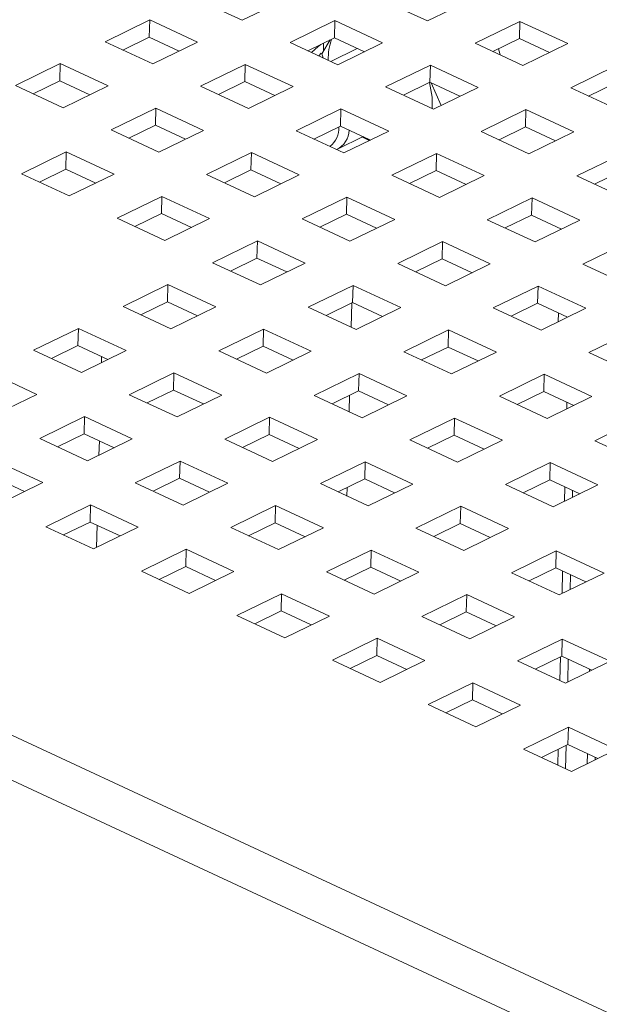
# Paper-space layout '3' of a CAD drawing. Header units: inches. Extents: x 1 to 109, y 1 to 85.
# Tile 34 of 107: x 14.89 to 16.36, y 25.74 to 28.25. Entities that reach past the tile are written whole.
import ezdxf

# ---------------------------------------------------------------- set-up
doc = ezdxf.new("R2010")
doc.units = ezdxf.units.IN
doc.header["$MEASUREMENT"] = 0

psp = doc.layouts.new('3')

# ---------------------------------------------------------------- linework, layer by layer
at = {"color": 7, "linetype": 'Continuous', "lineweight": 15, "ltscale": 5}
for p, q in [((4.8257, 31.1058), (17.6813, 25.1165)), ((17.6467, 25.0185), (4.7559, 31.0243)), ((15.332, 28.3056), (15.4536, 28.249)), ((15.4536, 28.249), (15.5675, 28.3047)), ((15.803, 28.3037), (15.9246, 28.2471)), ((15.9246, 28.2471), (16.0386, 28.3028)), ((15.2181, 28.2499), (15.1042, 28.1942)), ((15.217, 28.2061), (15.2181, 28.2499)), ((15.3397, 28.1933), (15.2181, 28.2499)), ((15.6891, 28.248), (15.5752, 28.1923)), ((15.688, 28.2042), (15.6891, 28.248)), ((15.8107, 28.1914), (15.6891, 28.248)), ((16.1602, 28.2461), (16.0463, 28.1904)), ((16.1591, 28.2023), (16.1602, 28.2461)), ((16.2818, 28.1895), (16.1602, 28.2461)), ((15.1042, 28.1942), (15.2258, 28.1376)), ((15.1495, 28.1731), (15.217, 28.2061)), ((15.217, 28.2061), (15.2933, 28.1706)), ((15.2258, 28.1376), (15.3397, 28.1933)), ((15.5752, 28.1923), (15.6968, 28.1357)), ((15.6205, 28.1712), (15.688, 28.2042)), ((15.6564, 28.1632), (15.6772, 28.1989)), ((15.6605, 28.1908), (15.66, 28.1695)), ((15.688, 28.2042), (15.7643, 28.1687)), ((15.6968, 28.1357), (15.8107, 28.1914)), ((16.0463, 28.1904), (16.1679, 28.1338)), ((16.0916, 28.1693), (16.1591, 28.2023)), ((16.1591, 28.2023), (16.2354, 28.1668)), ((16.1679, 28.1338), (16.2818, 28.1895)), ((15.6481, 28.1584), (15.6547, 28.1648)), ((15.6596, 28.153), (15.6564, 28.1632)), ((15.7463, 28.1771), (15.6788, 28.1441)), ((14.9903, 28.1385), (14.8764, 28.0828)), ((14.9892, 28.0947), (14.9903, 28.1385)), ((15.1119, 28.0819), (14.9903, 28.1385)), ((15.4613, 28.1366), (15.3474, 28.0809)), ((15.4602, 28.0928), (15.4613, 28.1366)), ((15.5829, 28.08), (15.4613, 28.1366)), ((15.9324, 28.1347), (15.8184, 28.079)), ((15.9312, 28.0909), (15.9324, 28.1347)), ((16.054, 28.0781), (15.9324, 28.1347)), ((16.4034, 28.1328), (16.2895, 28.0771)), ((14.9217, 28.0617), (14.9892, 28.0947)), ((14.9892, 28.0947), (15.0655, 28.0592)), ((15.3927, 28.0598), (15.4602, 28.0928)), ((15.4602, 28.0928), (15.5365, 28.0573)), ((15.8637, 28.0579), (15.9312, 28.0909)), ((15.9312, 28.0909), (16.0076, 28.0554)), ((15.9342, 28.0896), (15.9594, 28.0318)), ((16.3348, 28.056), (16.4023, 28.089)), ((14.8764, 28.0828), (14.998, 28.0261)), ((14.998, 28.0261), (15.1119, 28.0819)), ((15.3474, 28.0809), (15.469, 28.0242)), ((15.469, 28.0242), (15.5829, 28.08)), ((15.8184, 28.079), (15.9401, 28.0224)), ((15.9401, 28.0224), (16.054, 28.0781)), ((16.2895, 28.0771), (16.4111, 28.0205)), ((15.2335, 28.0252), (15.1196, 27.9695)), ((15.2324, 27.9814), (15.2335, 28.0252)), ((15.3551, 27.9685), (15.2335, 28.0252)), ((15.7045, 28.0233), (15.5906, 27.9676)), ((15.7034, 27.9795), (15.7045, 28.0233)), ((15.8262, 27.9666), (15.7045, 28.0233)), ((16.1756, 28.0214), (16.0617, 27.9657)), ((16.1745, 27.9776), (16.1756, 28.0214)), ((16.2972, 27.9647), (16.1756, 28.0214)), ((15.1196, 27.9695), (15.2412, 27.9128)), ((15.1649, 27.9484), (15.2324, 27.9814)), ((15.2324, 27.9814), (15.3087, 27.9458)), ((15.2412, 27.9128), (15.3551, 27.9685)), ((15.5906, 27.9676), (15.7122, 27.9109)), ((15.6359, 27.9465), (15.7034, 27.9795)), ((15.7034, 27.9795), (15.7797, 27.9439)), ((15.7122, 27.9109), (15.8262, 27.9666)), ((16.0617, 27.9657), (16.1833, 27.909)), ((16.107, 27.9446), (16.1745, 27.9776)), ((16.1745, 27.9776), (16.2508, 27.942)), ((16.1833, 27.909), (16.2972, 27.9647)), ((15.6963, 27.9207), (15.7613, 27.9525)), ((15.7765, 27.9424), (15.7593, 27.9515)), ((15.7713, 27.9479), (15.778, 27.9431)), ((15.0057, 27.9138), (14.8918, 27.8581)), ((15.0046, 27.87), (15.0057, 27.9138)), ((15.1273, 27.8571), (15.0057, 27.9138)), ((15.4767, 27.9119), (15.3628, 27.8562)), ((15.4756, 27.8681), (15.4767, 27.9119)), ((15.5983, 27.8552), (15.4767, 27.9119)), ((15.9478, 27.91), (15.8339, 27.8543)), ((15.9467, 27.8662), (15.9478, 27.91)), ((16.0694, 27.8533), (15.9478, 27.91)), ((16.4188, 27.9081), (16.3049, 27.8524)), ((14.9371, 27.837), (15.0046, 27.87)), ((15.0046, 27.87), (15.0809, 27.8344)), ((15.4081, 27.8351), (15.4756, 27.8681)), ((15.4756, 27.8681), (15.5519, 27.8325)), ((15.8792, 27.8332), (15.9467, 27.8662)), ((15.9467, 27.8662), (16.023, 27.8306)), ((16.3502, 27.8313), (16.4177, 27.8643)), ((14.8918, 27.8581), (15.0134, 27.8014)), ((15.0134, 27.8014), (15.1273, 27.8571)), ((15.3628, 27.8562), (15.4844, 27.7995)), ((15.4844, 27.7995), (15.5983, 27.8552)), ((15.8339, 27.8543), (15.9555, 27.7976)), ((15.9555, 27.7976), (16.0694, 27.8533)), ((16.3049, 27.8524), (16.4265, 27.7957)), ((15.2489, 27.8005), (15.135, 27.7448)), ((15.2478, 27.7567), (15.2489, 27.8005)), ((15.3705, 27.7438), (15.2489, 27.8005)), ((15.72, 27.7986), (15.606, 27.7429)), ((15.7188, 27.7548), (15.72, 27.7986)), ((15.8416, 27.7419), (15.72, 27.7986)), ((16.191, 27.7967), (16.0771, 27.741)), ((16.1899, 27.7529), (16.191, 27.7967)), ((16.3126, 27.74), (16.191, 27.7967)), ((15.135, 27.7448), (15.2566, 27.6881)), ((15.1803, 27.7236), (15.2478, 27.7567)), ((15.2478, 27.7567), (15.3241, 27.7211)), ((15.2566, 27.6881), (15.3705, 27.7438)), ((15.606, 27.7429), (15.7277, 27.6862)), ((15.6513, 27.7218), (15.7188, 27.7548)), ((15.7188, 27.7548), (15.7952, 27.7192)), ((15.7277, 27.6862), (15.8416, 27.7419)), ((16.0771, 27.741), (16.1987, 27.6843)), ((16.1224, 27.7199), (16.1899, 27.7529)), ((16.1899, 27.7529), (16.2662, 27.7173)), ((16.1987, 27.6843), (16.3126, 27.74)), ((16.2638, 27.7184), (16.2637, 27.7161)), ((15.4921, 27.6871), (15.3782, 27.6314)), ((15.491, 27.6433), (15.4921, 27.6871)), ((15.6138, 27.6305), (15.4921, 27.6871)), ((15.9632, 27.6852), (15.8493, 27.6295)), ((15.9621, 27.6414), (15.9632, 27.6852)), ((16.0848, 27.6286), (15.9632, 27.6852)), ((16.4342, 27.6834), (16.3203, 27.6276)), ((15.4235, 27.6103), (15.491, 27.6433)), ((15.491, 27.6433), (15.5673, 27.6078)), ((15.8946, 27.6084), (15.9621, 27.6414)), ((15.9621, 27.6414), (16.0384, 27.6059)), ((15.3782, 27.6314), (15.4998, 27.5748)), ((15.4998, 27.5748), (15.6138, 27.6305)), ((15.8493, 27.6295), (15.9709, 27.5729)), ((15.9709, 27.5729), (16.0848, 27.6286)), ((16.3203, 27.6276), (16.4419, 27.571)), ((15.2643, 27.5757), (15.1504, 27.52)), ((15.2632, 27.5319), (15.2643, 27.5757)), ((15.3859, 27.5191), (15.2643, 27.5757)), ((15.7354, 27.5738), (15.6215, 27.5181)), ((15.7343, 27.53), (15.7354, 27.5738)), ((15.857, 27.5172), (15.7354, 27.5738)), ((16.2064, 27.5719), (16.0925, 27.5162)), ((16.2053, 27.5281), (16.2064, 27.5719)), ((16.328, 27.5153), (16.2064, 27.5719)), ((15.1504, 27.52), (15.272, 27.4634)), ((15.1957, 27.4989), (15.2632, 27.5319)), ((15.2632, 27.5319), (15.3395, 27.4964)), ((15.272, 27.4634), (15.3859, 27.5191)), ((15.6215, 27.5181), (15.7431, 27.4615)), ((15.6668, 27.497), (15.7343, 27.53)), ((15.7309, 27.4672), (15.7324, 27.5291)), ((15.7343, 27.53), (15.8106, 27.4945)), ((15.7431, 27.4615), (15.857, 27.5172)), ((16.0925, 27.5162), (16.2141, 27.4596)), ((16.1378, 27.4951), (16.2053, 27.5281)), ((16.2053, 27.5281), (16.2816, 27.4926)), ((16.2141, 27.4596), (16.328, 27.5153)), ((16.2583, 27.5034), (16.2578, 27.4809)), ((15.0365, 27.4643), (14.9226, 27.4086)), ((15.0354, 27.4205), (15.0365, 27.4643)), ((15.1581, 27.4077), (15.0365, 27.4643)), ((15.5076, 27.4624), (15.3936, 27.4067)), ((15.5064, 27.4186), (15.5076, 27.4624)), ((15.6292, 27.4058), (15.5076, 27.4624)), ((15.9786, 27.4605), (15.8647, 27.4048)), ((15.9775, 27.4167), (15.9786, 27.4605)), ((16.1002, 27.4039), (15.9786, 27.4605)), ((16.4496, 27.4586), (16.3357, 27.4029)), ((14.9679, 27.3875), (15.0354, 27.4205)), ((15.0354, 27.4205), (15.1117, 27.385)), ((15.439, 27.3856), (15.5064, 27.4186)), ((15.5064, 27.4186), (15.5828, 27.3831)), ((15.91, 27.3837), (15.9775, 27.4167)), ((15.9775, 27.4167), (16.0538, 27.3812)), ((14.9226, 27.4086), (15.0442, 27.3519)), ((15.0442, 27.3519), (15.1581, 27.4077)), ((15.0953, 27.3926), (15.0949, 27.3767)), ((15.3936, 27.4067), (15.5153, 27.35)), ((15.5153, 27.35), (15.6292, 27.4058)), ((15.8647, 27.4048), (15.9863, 27.3481)), ((15.9863, 27.3481), (16.1002, 27.4039)), ((16.3357, 27.4029), (16.4573, 27.3462)), ((14.9303, 27.2962), (14.8087, 27.3529)), ((15.2797, 27.351), (15.1658, 27.2953)), ((15.2786, 27.3072), (15.2797, 27.351)), ((15.4014, 27.2943), (15.2797, 27.351)), ((15.7508, 27.3491), (15.6369, 27.2934)), ((15.7497, 27.3053), (15.7508, 27.3491)), ((15.8724, 27.2924), (15.7508, 27.3491)), ((16.2218, 27.3472), (16.1079, 27.2915)), ((16.2207, 27.3034), (16.2218, 27.3472)), ((16.3434, 27.2905), (16.2218, 27.3472)), ((14.8164, 27.2405), (14.9303, 27.2962)), ((15.1658, 27.2953), (15.2875, 27.2386)), ((15.2111, 27.2742), (15.2786, 27.3072)), ((15.2786, 27.3072), (15.3549, 27.2716)), ((15.2875, 27.2386), (15.4014, 27.2943)), ((15.6369, 27.2934), (15.7585, 27.2367)), ((15.6822, 27.2723), (15.7497, 27.3053)), ((15.7254, 27.2521), (15.7265, 27.2939)), ((15.7497, 27.3053), (15.826, 27.2697)), ((15.7585, 27.2367), (15.8724, 27.2924)), ((16.1079, 27.2915), (16.2295, 27.2348)), ((16.1532, 27.2704), (16.2207, 27.3034)), ((16.2207, 27.3034), (16.297, 27.2678)), ((16.2295, 27.2348), (16.3434, 27.2905)), ((16.2797, 27.2759), (16.2793, 27.2592)), ((15.0519, 27.2396), (14.938, 27.1839)), ((15.0508, 27.1958), (15.0519, 27.2396)), ((15.1735, 27.1829), (15.0519, 27.2396)), ((15.523, 27.2377), (15.4091, 27.182)), ((15.5219, 27.1939), (15.523, 27.2377)), ((15.6446, 27.181), (15.523, 27.2377)), ((15.994, 27.2358), (15.8801, 27.1801)), ((15.9929, 27.192), (15.994, 27.2358)), ((16.1156, 27.1791), (15.994, 27.2358)), ((16.465, 27.2339), (16.3511, 27.1782)), ((14.9833, 27.1628), (15.0508, 27.1958)), ((15.0508, 27.1958), (15.1271, 27.1602)), ((15.4544, 27.1609), (15.5219, 27.1939)), ((15.5219, 27.1939), (15.5982, 27.1583)), ((15.9254, 27.159), (15.9929, 27.192)), ((15.9929, 27.192), (16.0692, 27.1564)), ((14.938, 27.1839), (15.0596, 27.1272)), ((15.0596, 27.1272), (15.1735, 27.1829)), ((15.0898, 27.1776), (15.0889, 27.1415)), ((15.4091, 27.182), (15.5307, 27.1253)), ((15.5307, 27.1253), (15.6446, 27.181)), ((15.8801, 27.1801), (16.0017, 27.1234)), ((16.0017, 27.1234), (16.1156, 27.1791)), ((16.3511, 27.1782), (16.4727, 27.1215)), ((14.9457, 27.0715), (14.8241, 27.1282)), ((15.2952, 27.1263), (15.1813, 27.0706)), ((15.294, 27.0825), (15.2952, 27.1263)), ((15.4168, 27.0696), (15.2952, 27.1263)), ((15.7662, 27.1244), (15.6523, 27.0687)), ((15.7651, 27.0806), (15.7662, 27.1244)), ((15.8878, 27.0677), (15.7662, 27.1244)), ((16.2372, 27.1225), (16.1233, 27.0668)), ((16.2361, 27.0787), (16.2372, 27.1225)), ((16.3588, 27.0658), (16.2372, 27.1225)), ((14.823, 27.0844), (14.8993, 27.0488)), ((14.8318, 27.0158), (14.9457, 27.0715)), ((15.1813, 27.0706), (15.3029, 27.0139)), ((15.2266, 27.0494), (15.294, 27.0825)), ((15.294, 27.0825), (15.3704, 27.0469)), ((15.3029, 27.0139), (15.4168, 27.0696)), ((15.6523, 27.0687), (15.7739, 27.012)), ((15.6976, 27.0475), (15.7651, 27.0806)), ((15.7651, 27.0806), (15.8414, 27.045)), ((15.7739, 27.012), (15.8878, 27.0677)), ((16.1233, 27.0668), (16.2449, 27.0101)), ((16.1686, 27.0456), (16.2361, 27.0787)), ((16.2361, 27.0787), (16.3124, 27.0431)), ((16.2449, 27.0101), (16.3588, 27.0658)), ((16.2743, 27.0609), (16.2733, 27.024)), ((15.72, 27.0371), (15.7205, 27.0588)), ((16.2938, 27.034), (16.2943, 27.0516)), ((15.0673, 27.0148), (14.9534, 26.9591)), ((15.0662, 26.971), (15.0673, 27.0148)), ((15.189, 26.9582), (15.0673, 27.0148)), ((15.5384, 27.0129), (15.4245, 26.9572)), ((15.5373, 26.9691), (15.5384, 27.0129)), ((15.66, 26.9563), (15.5384, 27.0129)), ((16.0094, 27.011), (15.8955, 26.9553)), ((16.0083, 26.9672), (16.0094, 27.011)), ((16.131, 26.9544), (16.0094, 27.011)), ((14.9534, 26.9591), (15.0751, 26.9025)), ((14.9987, 26.938), (15.0662, 26.971)), ((15.0662, 26.971), (15.1425, 26.9355)), ((15.0844, 26.9626), (15.0829, 26.9063)), ((15.4698, 26.9361), (15.5373, 26.9691)), ((15.5373, 26.9691), (15.6136, 26.9336)), ((15.9408, 26.9342), (16.0083, 26.9672)), ((16.0083, 26.9672), (16.0846, 26.9317)), ((15.0751, 26.9025), (15.189, 26.9582)), ((15.4245, 26.9572), (15.5461, 26.9006)), ((15.5461, 26.9006), (15.66, 26.9563)), ((15.8955, 26.9553), (16.0171, 26.8987)), ((16.0171, 26.8987), (16.131, 26.9544)), ((15.3106, 26.9015), (15.1967, 26.8458)), ((15.3095, 26.8577), (15.3106, 26.9015)), ((15.4322, 26.8449), (15.3106, 26.9015)), ((15.7816, 26.8996), (15.6677, 26.8439)), ((15.7805, 26.8558), (15.7816, 26.8996)), ((15.9032, 26.843), (15.7816, 26.8996)), ((16.2526, 26.8977), (16.1387, 26.842)), ((16.2515, 26.8539), (16.2526, 26.8977)), ((16.3743, 26.8411), (16.2526, 26.8977)), ((15.1967, 26.8458), (15.3183, 26.7892)), ((15.242, 26.8247), (15.3095, 26.8577)), ((15.3095, 26.8577), (15.3858, 26.8222)), ((15.3183, 26.7892), (15.4322, 26.8449)), ((15.6677, 26.8439), (15.7893, 26.7873)), ((15.713, 26.8228), (15.7805, 26.8558)), ((15.7805, 26.8558), (15.8568, 26.8203)), ((15.7893, 26.7873), (15.9032, 26.843)), ((16.1387, 26.842), (16.2603, 26.7854)), ((16.184, 26.8209), (16.2515, 26.8539)), ((16.2515, 26.8539), (16.3278, 26.8184)), ((16.2603, 26.7854), (16.3743, 26.8411)), ((16.2688, 26.8459), (16.2674, 26.7888)), ((16.2879, 26.7988), (16.2888, 26.8365)), ((15.7145, 26.8221), (15.7145, 26.8236)), ((15.5538, 26.7882), (15.4399, 26.7325)), ((15.5527, 26.7444), (15.5538, 26.7882)), ((15.6754, 26.7315), (15.5538, 26.7882)), ((16.0248, 26.7863), (15.9109, 26.7306)), ((16.0237, 26.7425), (16.0248, 26.7863)), ((16.1464, 26.7297), (16.0248, 26.7863)), ((15.4852, 26.7114), (15.5527, 26.7444)), ((15.5527, 26.7444), (15.629, 26.7088)), ((15.9562, 26.7095), (16.0237, 26.7425)), ((16.0237, 26.7425), (16.1, 26.707)), ((15.4399, 26.7325), (15.5615, 26.6758)), ((15.5615, 26.6758), (15.6754, 26.7315)), ((15.9109, 26.7306), (16.0325, 26.6739)), ((16.0325, 26.6739), (16.1464, 26.7297)), ((15.797, 26.6749), (15.6831, 26.6192)), ((15.7959, 26.6311), (15.797, 26.6749)), ((15.9186, 26.6182), (15.797, 26.6749)), ((16.2681, 26.673), (16.1541, 26.6173)), ((16.2669, 26.6292), (16.2681, 26.673)), ((16.3897, 26.6163), (16.2681, 26.673)), ((15.6831, 26.6192), (15.8047, 26.5625)), ((15.7284, 26.5981), (15.7959, 26.6311)), ((15.7959, 26.6311), (15.8722, 26.5955)), ((15.8047, 26.5625), (15.9186, 26.6182)), ((16.1541, 26.6173), (16.2758, 26.5606)), ((16.1994, 26.5962), (16.2669, 26.6292)), ((16.2633, 26.6274), (16.2617, 26.5672)), ((16.2669, 26.6292), (16.3433, 26.5936)), ((16.2758, 26.5606), (16.3897, 26.6163)), ((16.2819, 26.5636), (16.2834, 26.6215)), ((16.3373, 26.5964), (16.3372, 26.5906)), ((16.0402, 26.5616), (15.9263, 26.5059)), ((16.0391, 26.5178), (16.0402, 26.5616)), ((16.1619, 26.5049), (16.0402, 26.5616)), ((15.9716, 26.4848), (16.0391, 26.5178)), ((16.0391, 26.5178), (16.1154, 26.4822)), ((15.9263, 26.5059), (16.0479, 26.4492)), ((16.0479, 26.4492), (16.1619, 26.5049)), ((16.2835, 26.4483), (16.1696, 26.3925)), ((16.2824, 26.4045), (16.2835, 26.4483)), ((16.4051, 26.3916), (16.2835, 26.4483)), ((16.1696, 26.3925), (16.2912, 26.3359)), ((16.2149, 26.3714), (16.2824, 26.4045)), ((16.2573, 26.3922), (16.2563, 26.3521)), ((16.2763, 26.3428), (16.2778, 26.4022)), ((16.2824, 26.4045), (16.3587, 26.3689)), ((16.2912, 26.3359), (16.4051, 26.3916)), ((16.3318, 26.3814), (16.3312, 26.3555)), ((16.3517, 26.3655), (16.3519, 26.3721))]:
    psp.add_line(p, q, dxfattribs=at)
at = {"color": 7, "linetype": 'Continuous', "lineweight": 15, "ltscale": 5, "flags": 128}
for points in [[(15.6298, 28.1669), (15.6465, 28.1821), (15.6536, 28.1874)], [(16.106, 28.1764), (16.1093, 28.1643), (16.1101, 28.1607)], [(15.9372, 28.0237), (15.9365, 28.0527), (15.9298, 28.0902)]]:
    psp.add_lwpolyline(points, dxfattribs=at)
at = {"color": 7, "linetype": 'Continuous', "lineweight": 15, "ltscale": 25}
for centre, radius, start, end in [((15.8283, 28.149), 0.1561, 160.5972, 180.6753), ((15.6425, 27.9726), 0.0566, 307.1662, 4.772), ((15.6674, 27.9718), 0.0585, 296.5544, 357.3471)]:
    psp.add_arc(centre, radius, start, end, dxfattribs=at)

doc.saveas('drawing.dxf')
